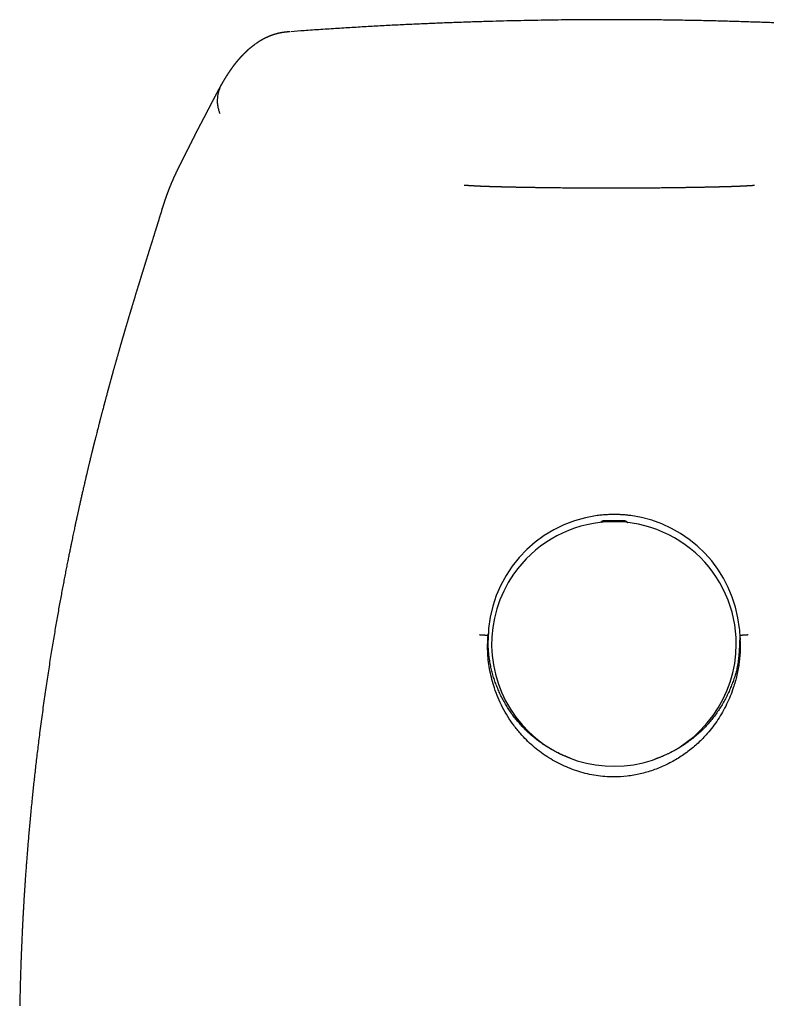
# Model space of a CAD drawing. Header units: millimetres. Extents: x 8 to 572, y 12 to 522.
# Tile 38 of 42: x 279 to 310, y 481 to 522. Entities that reach past the tile are written whole.
import ezdxf

# ---------------------------------------------------------------- set-up
doc = ezdxf.new("R2010")
doc.units = ezdxf.units.MM

msp = doc.modelspace()

# ---------------------------------------------------------------- linework, layer by layer
at = {"color": 7, "linetype": 'Continuous', "lineweight": 30}
for p, q in [((284.777, 514.846), (284.775, 514.84)), ((284.687, 514.557), (284.689, 514.565)), ((303.009, 501.499), (303.009, 501.5)), ((306.929, 500.179), (306.92, 500.187)), ((299.343, 499.31), (299.336, 499.3)), ((298.268, 496.688), (298.271, 496.736)), ((308.77, 496.738), (308.778, 496.568))]:
    msp.add_line(p, q, dxfattribs=at)
at = {"color": 7, "linetype": 'Continuous', "lineweight": 30, "flags": 128}
for points in [[(303.923, 501.538), (303.923, 501.538), (303.922, 501.538)], [(304.04, 501.5), (304.04, 501.499), (304.041, 501.5), (304.045, 501.503)]]:
    msp.add_lwpolyline(points, dxfattribs=at)
at = {"color": 7, "linetype": 'Continuous', "lineweight": 30}
for centre, radius, start, end in [((303.521, 496.543), 5.249, 97.6569, 179.9723), ((303.525, 496.544), 5.248, 5.3478, 82.3298), ((303.519, 496.399), 5.091, 48.0846, 145.1288), ((303.524, 496.387), 5.097, 359.9864, 48.0828), ((303.521, 496.387), 5.099, 145.1594, 359.9854)]:
    msp.add_arc(centre, radius, start, end, dxfattribs=at)
for points, knots in [([(303.401, 522.433), (303.261, 522.433), (302.941, 522.433), (302.439, 522.431), (301.891, 522.427), (301.335, 522.421), (300.773, 522.414), (300.206, 522.404), (299.635, 522.393), (299.055, 522.38), (298.462, 522.364), (297.858, 522.346), (297.24, 522.326), (296.614, 522.303), (295.98, 522.278), (295.337, 522.25), (294.685, 522.219), (294.025, 522.186), (293.356, 522.149), (292.679, 522.11), (291.993, 522.067), (291.299, 522.022), (290.652, 521.977), (290.235, 521.946), (290.053, 521.932)], [0, 0, 0, 0, 0.031805, 0.072469, 0.11373, 0.15559, 0.198053, 0.240348, 0.28323, 0.326703, 0.370768, 0.416346, 0.462546, 0.509369, 0.556819, 0.604896, 0.653602, 0.70294, 0.75291, 0.803514, 0.854753, 0.906628, 0.95914, 1, 1, 1, 1]), ([(316.78, 521.928), (316.696, 521.934), (316.437, 521.954), (315.999, 521.985), (315.463, 522.023), (314.918, 522.059), (314.364, 522.094), (313.801, 522.128), (313.229, 522.161), (312.649, 522.192), (312.059, 522.222), (311.461, 522.25), (310.854, 522.276), (310.238, 522.301), (309.614, 522.324), (308.981, 522.345), (308.339, 522.364), (307.677, 522.382), (306.996, 522.397), (306.296, 522.41), (305.585, 522.42), (304.865, 522.428), (304.136, 522.432), (303.647, 522.433), (303.4, 522.433)], [0, 0, 0, 0, 0.0187581, 0.0583015, 0.0984922, 0.1393304, 0.1808158, 0.2229485, 0.2657282, 0.3091548, 0.3532282, 0.397948, 0.4433142, 0.4893263, 0.5359842, 0.5832874, 0.6312356, 0.6798285, 0.7314262, 0.7837304, 0.8367405, 0.8904559, 0.944876, 1, 1, 1, 1]), ([(290.009, 521.93), (290.003, 521.929), (289.984, 521.928), (289.957, 521.926), (289.93, 521.924), (289.907, 521.922), (289.89, 521.92), (289.872, 521.918), (289.855, 521.917), (289.839, 521.915), (289.824, 521.913), (289.812, 521.912), (289.802, 521.911), (289.793, 521.91), (289.784, 521.909), (289.775, 521.907), (289.764, 521.906), (289.752, 521.904), (289.739, 521.903), (289.726, 521.901), (289.713, 521.899), (289.7, 521.896), (289.687, 521.894), (289.673, 521.892), (289.661, 521.89), (289.65, 521.888), (289.64, 521.886), (289.632, 521.885), (289.624, 521.883), (289.616, 521.882), (289.607, 521.88), (289.597, 521.878), (289.587, 521.876), (289.575, 521.873), (289.562, 521.871), (289.549, 521.868), (289.537, 521.865), (289.527, 521.863), (289.517, 521.86), (289.508, 521.858), (289.5, 521.856), (289.493, 521.854), (289.486, 521.853), (289.479, 521.851), (289.471, 521.849), (289.462, 521.846), (289.452, 521.844), (289.442, 521.841), (289.43, 521.838), (289.418, 521.834), (289.405, 521.831), (289.392, 521.827), (289.381, 521.824), (289.37, 521.82), (289.36, 521.817), (289.351, 521.814), (289.343, 521.812), (289.333, 521.809), (289.322, 521.805), (289.309, 521.801), (289.296, 521.796), (289.284, 521.792), (289.272, 521.788), (289.26, 521.784), (289.248, 521.779), (289.236, 521.775), (289.223, 521.77), (289.209, 521.765), (289.195, 521.759), (289.182, 521.754), (289.169, 521.749), (289.156, 521.744), (289.144, 521.739), (289.132, 521.734), (289.121, 521.729), (289.111, 521.725), (289.102, 521.72), (289.091, 521.716), (289.078, 521.71), (289.063, 521.703), (289.048, 521.696), (289.033, 521.689), (289.02, 521.683), (289.008, 521.678), (288.999, 521.673), (288.989, 521.668), (288.978, 521.663), (288.967, 521.657), (288.954, 521.65), (288.939, 521.643), (288.923, 521.634), (288.906, 521.625), (288.888, 521.616), (288.869, 521.605), (288.851, 521.595), (288.833, 521.585), (288.814, 521.574), (288.796, 521.564), (288.778, 521.553), (288.76, 521.542), (288.745, 521.533), (288.732, 521.525), (288.719, 521.517), (288.706, 521.509), (288.691, 521.499), (288.676, 521.489), (288.66, 521.479), (288.645, 521.469), (288.62, 521.452), (288.584, 521.427), (288.538, 521.394), (288.5, 521.366), (288.469, 521.343), (288.446, 521.325), (288.423, 521.307), (288.4, 521.288), (288.376, 521.269), (288.356, 521.253), (288.34, 521.239), (288.327, 521.228), (288.314, 521.217), (288.299, 521.205), (288.287, 521.194), (288.276, 521.184), (288.268, 521.177), (288.26, 521.17), (288.253, 521.164), (288.247, 521.158), (288.241, 521.153), (288.235, 521.147), (288.228, 521.141), (288.22, 521.134), (288.212, 521.126), (288.203, 521.118), (288.195, 521.111), (288.187, 521.103), (288.179, 521.096), (288.172, 521.089), (288.165, 521.082), (288.159, 521.076), (288.153, 521.071), (288.147, 521.065), (288.141, 521.06), (288.136, 521.054), (288.129, 521.048), (288.122, 521.041), (288.115, 521.034), (288.107, 521.026), (288.1, 521.019), (288.093, 521.012), (288.087, 521.006), (288.081, 521), (288.077, 520.995), (288.073, 520.991), (288.068, 520.987), (288.063, 520.982), (288.058, 520.977), (288.053, 520.972), (288.047, 520.966), (288.04, 520.958), (288.032, 520.95), (288.023, 520.94), (288.015, 520.932), (288.008, 520.924), (288.001, 520.918), (287.996, 520.911), (287.991, 520.906), (287.986, 520.901), (287.983, 520.897), (287.979, 520.894), (287.976, 520.89), (287.972, 520.886), (287.969, 520.882), (287.965, 520.878), (287.96, 520.873), (287.955, 520.867), (287.949, 520.86), (287.943, 520.854), (287.937, 520.847), (287.931, 520.841), (287.926, 520.836), (287.922, 520.831), (287.919, 520.827), (287.915, 520.823), (287.912, 520.819), (287.908, 520.815), (287.904, 520.81), (287.899, 520.804), (287.893, 520.798), (287.887, 520.791), (287.881, 520.784), (287.876, 520.778), (287.871, 520.772), (287.866, 520.767), (287.863, 520.763), (287.859, 520.758), (287.854, 520.752), (287.848, 520.745), (287.841, 520.737), (287.834, 520.729), (287.827, 520.721), (287.82, 520.713), (287.813, 520.704), (287.804, 520.694), (287.797, 520.685), (287.79, 520.677), (287.784, 520.67), (287.779, 520.663), (287.774, 520.657), (287.77, 520.652), (287.766, 520.647), (287.762, 520.642), (287.758, 520.637), (287.753, 520.63), (287.747, 520.623), (287.741, 520.616), (287.735, 520.608), (287.728, 520.599), (287.721, 520.59), (287.713, 520.581), (287.707, 520.572), (287.701, 520.564), (287.695, 520.556), (287.689, 520.549), (287.683, 520.541), (287.677, 520.534), (287.671, 520.526), (287.666, 520.519), (287.661, 520.513), (287.656, 520.506), (287.651, 520.499), (287.646, 520.492), (287.639, 520.484), (287.633, 520.475), (287.626, 520.466), (287.62, 520.458), (287.615, 520.451), (287.609, 520.443), (287.603, 520.435), (287.597, 520.426), (287.59, 520.416), (287.583, 520.407), (287.577, 520.399), (287.572, 520.392), (287.568, 520.386), (287.564, 520.38), (287.56, 520.375), (287.557, 520.371), (287.554, 520.367), (287.552, 520.363), (287.549, 520.359), (287.545, 520.354), (287.54, 520.347), (287.535, 520.34), (287.529, 520.331), (287.522, 520.32), (287.514, 520.309), (287.505, 520.297), (287.498, 520.286), (287.491, 520.276), (287.484, 520.266), (287.478, 520.257), (287.472, 520.248), (287.465, 520.238), (287.457, 520.226), (287.449, 520.214), (287.441, 520.201), (287.432, 520.188), (287.424, 520.176), (287.416, 520.164), (287.409, 520.153), (287.403, 520.144), (287.398, 520.136), (287.393, 520.129), (287.388, 520.121), (287.383, 520.112), (287.377, 520.103), (287.37, 520.093), (287.364, 520.083), (287.357, 520.073), (287.351, 520.063), (287.344, 520.052), (287.338, 520.042), (287.332, 520.032), (287.326, 520.023), (287.321, 520.015), (287.316, 520.007), (287.311, 519.999), (287.306, 519.99), (287.3, 519.981), (287.294, 519.972), (287.289, 519.963), (287.283, 519.954), (287.278, 519.945), (287.273, 519.937), (287.268, 519.928), (287.263, 519.92), (287.258, 519.911), (287.253, 519.903), (287.248, 519.895), (287.243, 519.886), (287.238, 519.877), (287.232, 519.869), (287.227, 519.859), (287.222, 519.85), (287.216, 519.841), (287.212, 519.834), (287.209, 519.828), (287.206, 519.824), (287.204, 519.82), (287.202, 519.816), (287.199, 519.812), (287.197, 519.808), (287.194, 519.802), (287.19, 519.796), (287.185, 519.788), (287.181, 519.781), (287.178, 519.776), (287.177, 519.774)], [0, 0, 0, 0, 0.001152, 0.003476, 0.005623, 0.007606, 0.010004, 0.012464, 0.015021, 0.017675, 0.020228, 0.02252, 0.024137, 0.025605, 0.027209, 0.029068, 0.031183, 0.033554, 0.036124, 0.038792, 0.041553, 0.044409, 0.047328, 0.050038, 0.052885, 0.055358, 0.057455, 0.059176, 0.060852, 0.062712, 0.064786, 0.067076, 0.06958, 0.072328, 0.075373, 0.078717, 0.081513, 0.084147, 0.086558, 0.088747, 0.090714, 0.092458, 0.093989, 0.095491, 0.097757, 0.100119, 0.102579, 0.105182, 0.108121, 0.111418, 0.115071, 0.118186, 0.121241, 0.124086, 0.126721, 0.129146, 0.131361, 0.133418, 0.136957, 0.14043, 0.143857, 0.147464, 0.150476, 0.153643, 0.157001, 0.160636, 0.16425, 0.168104, 0.172122, 0.176022, 0.17978, 0.183394, 0.186858, 0.190409, 0.193666, 0.196629, 0.199325, 0.201938, 0.206481, 0.210866, 0.215283, 0.219968, 0.224921, 0.227475, 0.23032, 0.233458, 0.236888, 0.240558, 0.244164, 0.249602, 0.254761, 0.259701, 0.266069, 0.272153, 0.278144, 0.284409, 0.290338, 0.296467, 0.302724, 0.309069, 0.313832, 0.318314, 0.322526, 0.326589, 0.332197, 0.337576, 0.34287, 0.348191, 0.35354, 0.36963, 0.38599, 0.402645, 0.41109, 0.419616, 0.428227, 0.436926, 0.445717, 0.454648, 0.459513, 0.464495, 0.469609, 0.475027, 0.480796, 0.484118, 0.487491, 0.490592, 0.493366, 0.495923, 0.498158, 0.500391, 0.503335, 0.506393, 0.509681, 0.513315, 0.516414, 0.519727, 0.52309, 0.526139, 0.528861, 0.531255, 0.533526, 0.536084, 0.538304, 0.540708, 0.543288, 0.545828, 0.549426, 0.552725, 0.555723, 0.558491, 0.561159, 0.56373, 0.565374, 0.566986, 0.568836, 0.571043, 0.573028, 0.575233, 0.577658, 0.580275, 0.584424, 0.588221, 0.591668, 0.594764, 0.59751, 0.59997, 0.60228, 0.603991, 0.605612, 0.607143, 0.608583, 0.609956, 0.61152, 0.613346, 0.615435, 0.617786, 0.6204, 0.623231, 0.625903, 0.628331, 0.630515, 0.632303, 0.633886, 0.635277, 0.63676, 0.638447, 0.64034, 0.642633, 0.645168, 0.647947, 0.650696, 0.653184, 0.655373, 0.65731, 0.658994, 0.660426, 0.662913, 0.665689, 0.668754, 0.672108, 0.675044, 0.678244, 0.681707, 0.685434, 0.689425, 0.692179, 0.694842, 0.697282, 0.699499, 0.701491, 0.70326, 0.705082, 0.707164, 0.709527, 0.712169, 0.715092, 0.718157, 0.721067, 0.724797, 0.728213, 0.731316, 0.734105, 0.737088, 0.739967, 0.742769, 0.745495, 0.748144, 0.750869, 0.752993, 0.755314, 0.757834, 0.760553, 0.763329, 0.766757, 0.769949, 0.772904, 0.775435, 0.778174, 0.781143, 0.784341, 0.78777, 0.791428, 0.79397, 0.796351, 0.798542, 0.800543, 0.802354, 0.803948, 0.805359, 0.806586, 0.807728, 0.809658, 0.811962, 0.814639, 0.817691, 0.821116, 0.825567, 0.829688, 0.833477, 0.836935, 0.840061, 0.843085, 0.846332, 0.849802, 0.853488, 0.857912, 0.862267, 0.866554, 0.870771, 0.874832, 0.878627, 0.881392, 0.883995, 0.886436, 0.888948, 0.891745, 0.894827, 0.898195, 0.901449, 0.904742, 0.908074, 0.911444, 0.914826, 0.918014, 0.920966, 0.923681, 0.926161, 0.92867, 0.931504, 0.934664, 0.937375, 0.940285, 0.943194, 0.94596, 0.948584, 0.951065, 0.954016, 0.956736, 0.959237, 0.961765, 0.964418, 0.967196, 0.96993, 0.972775, 0.975728, 0.978547, 0.981085, 0.982528, 0.983861, 0.985084, 0.986198, 0.987347, 0.988807, 0.990585, 0.992679, 0.995214, 0.998097, 1, 1, 1, 1]), ([(287.177, 519.769), (287.176, 519.768), (287.173, 519.762), (287.168, 519.754), (287.163, 519.744), (287.158, 519.735), (287.154, 519.728), (287.15, 519.722), (287.148, 519.718), (287.145, 519.714), (287.144, 519.71), (287.142, 519.708), (287.14, 519.704), (287.137, 519.699), (287.133, 519.692), (287.129, 519.685), (287.124, 519.676), (287.114, 519.657), (287.097, 519.628), (287.078, 519.594), (287.063, 519.565), (287.05, 519.542), (287.037, 519.518), (287.024, 519.495), (287.011, 519.471), (287, 519.45), (286.99, 519.432), (286.982, 519.417), (286.975, 519.403), (286.967, 519.388), (286.958, 519.372), (286.948, 519.353), (286.937, 519.332), (286.927, 519.314), (286.919, 519.299), (286.913, 519.287), (286.907, 519.276), (286.901, 519.264), (286.895, 519.252), (286.889, 519.241), (286.883, 519.23), (286.878, 519.221), (286.874, 519.213), (286.87, 519.205), (286.865, 519.196), (286.86, 519.185), (286.853, 519.173), (286.847, 519.16), (286.839, 519.147), (286.832, 519.132), (286.824, 519.117), (286.815, 519.101), (286.806, 519.083), (286.796, 519.063), (286.784, 519.039), (286.77, 519.014), (286.757, 518.989), (286.745, 518.964), (286.732, 518.94), (286.72, 518.916), (286.707, 518.892), (286.694, 518.868), (286.682, 518.844), (286.671, 518.822), (286.661, 518.803), (286.652, 518.786), (286.642, 518.768), (286.633, 518.749), (286.622, 518.728), (286.61, 518.705), (286.597, 518.681), (286.585, 518.656), (286.572, 518.632), (286.56, 518.608), (286.548, 518.585), (286.536, 518.563), (286.525, 518.54), (286.512, 518.517), (286.502, 518.497), (286.494, 518.482), (286.488, 518.471), (286.483, 518.461), (286.479, 518.453), (286.475, 518.444), (286.47, 518.435), (286.465, 518.425), (286.459, 518.414), (286.452, 518.402), (286.446, 518.389), (286.438, 518.375), (286.429, 518.358), (286.419, 518.339), (286.41, 518.32), (286.4, 518.302), (286.391, 518.284), (286.381, 518.266), (286.371, 518.247), (286.361, 518.228), (286.353, 518.212), (286.345, 518.198), (286.338, 518.185), (286.331, 518.171), (286.323, 518.156), (286.315, 518.14), (286.306, 518.124), (286.298, 518.108), (286.291, 518.094), (286.284, 518.081), (286.278, 518.07), (286.273, 518.06), (286.268, 518.05), (286.263, 518.041), (286.258, 518.032), (286.253, 518.023), (286.249, 518.014), (286.244, 518.004), (286.238, 517.994), (286.232, 517.983), (286.226, 517.97), (286.219, 517.956), (286.211, 517.942), (286.204, 517.928), (286.197, 517.916), (286.192, 517.905), (286.186, 517.894), (286.18, 517.882), (286.173, 517.868), (286.164, 517.852), (286.155, 517.833), (286.144, 517.814), (286.133, 517.792), (286.122, 517.771), (286.112, 517.75), (286.101, 517.73), (286.092, 517.711), (286.083, 517.694), (286.074, 517.677), (286.065, 517.659), (286.056, 517.641), (286.046, 517.621), (286.038, 517.604), (286.031, 517.591), (286.027, 517.583), (286.024, 517.577), (286.021, 517.571), (286.018, 517.565), (286.015, 517.559), (286.011, 517.552), (286.007, 517.543), (286.002, 517.534), (285.998, 517.525), (285.993, 517.516), (285.989, 517.508), (285.985, 517.5), (285.982, 517.493), (285.978, 517.486), (285.974, 517.478), (285.969, 517.469), (285.964, 517.459), (285.959, 517.448), (285.954, 517.438), (285.949, 517.427), (285.944, 517.417), (285.939, 517.408), (285.935, 517.399), (285.931, 517.391), (285.927, 517.383), (285.922, 517.374), (285.918, 517.366), (285.914, 517.358), (285.91, 517.35), (285.907, 517.344), (285.904, 517.337), (285.9, 517.33), (285.896, 517.321), (285.891, 517.313), (285.887, 517.304), (285.883, 517.295), (285.879, 517.288), (285.876, 517.281), (285.872, 517.273), (285.868, 517.265), (285.862, 517.254), (285.857, 517.243), (285.85, 517.23), (285.843, 517.216), (285.836, 517.201), (285.829, 517.187), (285.822, 517.173), (285.815, 517.159), (285.808, 517.145), (285.801, 517.131), (285.793, 517.116), (285.785, 517.1), (285.778, 517.086), (285.772, 517.073), (285.766, 517.062), (285.762, 517.053), (285.757, 517.044), (285.752, 517.035), (285.747, 517.025), (285.742, 517.014), (285.736, 517.003), (285.73, 516.991), (285.725, 516.981), (285.72, 516.971), (285.716, 516.962), (285.711, 516.953), (285.705, 516.942), (285.7, 516.93), (285.693, 516.917), (285.686, 516.904), (285.68, 516.891), (285.673, 516.878), (285.667, 516.866), (285.66, 516.853), (285.654, 516.839), (285.646, 516.825), (285.639, 516.81), (285.631, 516.795), (285.623, 516.779), (285.615, 516.764), (285.607, 516.748), (285.599, 516.732), (285.592, 516.718), (285.585, 516.703), (285.577, 516.689), (285.569, 516.673), (285.56, 516.655), (285.551, 516.636), (285.54, 516.616), (285.53, 516.594), (285.519, 516.573), (285.509, 516.553), (285.499, 516.533), (285.489, 516.514), (285.48, 516.495), (285.471, 516.477), (285.463, 516.461), (285.454, 516.444), (285.446, 516.426), (285.436, 516.408), (285.426, 516.387), (285.416, 516.366), (285.405, 516.344), (285.394, 516.321), (285.382, 516.297), (285.369, 516.272), (285.357, 516.247), (285.345, 516.223), (285.335, 516.202), (285.327, 516.185), (285.32, 516.17), (285.312, 516.153), (285.303, 516.135), (285.294, 516.116), (285.284, 516.096), (285.275, 516.076), (285.265, 516.056), (285.256, 516.037), (285.248, 516.02), (285.24, 516.002), (285.232, 515.986), (285.225, 515.971), (285.218, 515.956), (285.211, 515.942), (285.205, 515.928), (285.199, 515.915), (285.192, 515.9), (285.185, 515.883), (285.176, 515.865), (285.168, 515.846), (285.159, 515.828), (285.152, 515.811), (285.145, 515.797), (285.139, 515.783), (285.134, 515.771), (285.129, 515.76), (285.125, 515.75), (285.12, 515.74), (285.115, 515.727), (285.108, 515.712), (285.101, 515.696), (285.093, 515.677), (285.083, 515.656), (285.074, 515.633), (285.064, 515.611), (285.055, 515.589), (285.048, 515.571), (285.041, 515.557), (285.037, 515.545), (285.032, 515.534), (285.027, 515.523), (285.023, 515.511), (285.018, 515.499), (285.012, 515.485), (285.006, 515.472), (285.001, 515.457), (284.994, 515.441), (284.988, 515.425), (284.982, 515.41), (284.976, 515.396), (284.971, 515.383), (284.966, 515.369), (284.96, 515.355), (284.953, 515.338), (284.946, 515.32), (284.939, 515.3), (284.932, 515.282), (284.925, 515.264), (284.919, 515.248), (284.913, 515.233), (284.908, 515.219), (284.903, 515.206), (284.899, 515.196), (284.895, 515.186), (284.892, 515.176), (284.888, 515.166), (284.883, 515.153), (284.878, 515.138), (284.873, 515.123), (284.867, 515.108), (284.862, 515.093), (284.857, 515.08), (284.852, 515.066), (284.847, 515.052), (284.842, 515.037), (284.837, 515.022), (284.832, 515.008), (284.828, 514.996), (284.824, 514.985), (284.821, 514.977), (284.819, 514.97), (284.817, 514.965), (284.815, 514.96), (284.813, 514.954), (284.81, 514.946), (284.807, 514.936), (284.803, 514.925), (284.798, 514.911), (284.793, 514.894), (284.786, 514.875), (284.781, 514.858), (284.778, 514.849), (284.777, 514.846)], [0, 0, 0, 0, 0.001488, 0.004742, 0.007666, 0.01026, 0.012524, 0.014072, 0.015417, 0.016558, 0.017496, 0.01824, 0.018968, 0.020688, 0.022627, 0.024787, 0.027167, 0.029716, 0.041033, 0.052156, 0.058721, 0.065252, 0.071776, 0.078368, 0.085033, 0.091678, 0.095953, 0.100057, 0.103991, 0.107867, 0.111906, 0.117453, 0.123289, 0.129349, 0.132453, 0.135605, 0.138806, 0.142056, 0.145331, 0.148426, 0.151138, 0.153649, 0.155959, 0.15807, 0.160015, 0.16321, 0.166507, 0.169907, 0.17351, 0.177381, 0.181443, 0.185763, 0.19034, 0.195174, 0.20212, 0.20886, 0.215395, 0.221724, 0.227878, 0.234064, 0.240318, 0.246632, 0.252738, 0.258509, 0.262809, 0.267132, 0.271663, 0.276401, 0.281339, 0.287187, 0.29314, 0.299199, 0.305273, 0.311067, 0.316561, 0.321754, 0.327098, 0.332694, 0.338544, 0.34129, 0.343803, 0.346079, 0.348117, 0.349947, 0.352043, 0.354407, 0.357037, 0.359932, 0.362902, 0.365828, 0.370335, 0.374732, 0.379035, 0.382972, 0.387055, 0.391282, 0.395628, 0.399803, 0.403727, 0.406374, 0.409111, 0.412079, 0.415278, 0.418708, 0.422358, 0.425659, 0.428654, 0.431343, 0.433726, 0.435804, 0.437718, 0.439616, 0.441497, 0.443361, 0.44527, 0.447032, 0.44906, 0.451353, 0.453912, 0.456736, 0.459751, 0.462501, 0.464989, 0.467212, 0.469206, 0.471169, 0.474252, 0.477399, 0.480801, 0.484745, 0.488853, 0.49292, 0.496944, 0.500868, 0.504319, 0.507544, 0.510677, 0.513888, 0.517256, 0.521024, 0.525202, 0.526942, 0.528453, 0.529733, 0.530783, 0.531735, 0.532927, 0.534378, 0.535935, 0.537708, 0.539514, 0.541201, 0.54277, 0.54422, 0.545667, 0.547026, 0.54856, 0.550303, 0.552256, 0.554326, 0.556224, 0.55852, 0.560454, 0.562085, 0.563807, 0.565301, 0.566899, 0.5686, 0.570356, 0.571947, 0.573323, 0.574514, 0.57575, 0.577247, 0.578864, 0.580688, 0.582454, 0.584075, 0.585549, 0.586878, 0.588136, 0.59001, 0.592059, 0.594283, 0.596586, 0.599697, 0.60259, 0.605283, 0.608048, 0.610978, 0.613565, 0.616362, 0.619376, 0.62255, 0.625507, 0.628176, 0.630072, 0.631795, 0.633521, 0.635355, 0.637295, 0.639342, 0.641683, 0.643915, 0.645937, 0.647747, 0.649415, 0.651248, 0.653322, 0.655635, 0.658063, 0.660774, 0.66328, 0.665587, 0.667892, 0.670314, 0.672853, 0.675506, 0.678267, 0.681135, 0.684111, 0.687116, 0.689914, 0.692925, 0.695625, 0.698132, 0.700723, 0.703782, 0.706971, 0.710398, 0.714098, 0.718036, 0.721883, 0.725559, 0.729063, 0.732551, 0.73587, 0.739028, 0.742024, 0.744888, 0.74791, 0.751262, 0.754848, 0.758582, 0.762439, 0.766421, 0.770438, 0.775002, 0.779377, 0.783504, 0.787308, 0.789697, 0.792257, 0.795054, 0.798087, 0.801342, 0.804536, 0.808073, 0.811365, 0.814453, 0.817558, 0.820232, 0.822931, 0.825522, 0.827962, 0.830251, 0.832475, 0.834523, 0.836893, 0.839586, 0.8426, 0.845792, 0.848845, 0.851341, 0.853727, 0.855945, 0.857928, 0.859674, 0.861183, 0.86258, 0.864704, 0.867075, 0.869692, 0.872423, 0.876217, 0.879743, 0.883171, 0.886569, 0.889906, 0.891737, 0.89354, 0.895312, 0.897056, 0.898789, 0.90071, 0.90287, 0.904956, 0.907226, 0.909679, 0.912269, 0.914696, 0.916907, 0.918902, 0.9207, 0.923065, 0.925662, 0.928491, 0.93155, 0.93466, 0.937134, 0.939567, 0.941951, 0.944131, 0.946055, 0.947695, 0.949095, 0.950499, 0.952038, 0.954044, 0.95624, 0.958596, 0.960898, 0.963106, 0.965219, 0.967176, 0.969254, 0.971483, 0.973863, 0.975833, 0.977685, 0.979316, 0.980728, 0.981526, 0.982231, 0.982927, 0.983846, 0.985001, 0.986393, 0.988021, 0.990221, 0.992743, 0.995588, 0.998756, 1, 1, 1, 1]), ([(287.179, 519.773), (287.17, 519.758), (287.137, 519.704), (287.093, 519.607), (287.049, 519.487), (287.017, 519.37), (286.996, 519.26), (286.984, 519.156), (286.98, 519.061), (286.982, 518.965), (286.992, 518.871), (287.009, 518.78), (287.028, 518.701), (287.048, 518.634), (287.066, 518.577), (287.078, 518.543), (287.083, 518.527)], [0, 0, 0, 0, 0.041175, 0.146309, 0.245837, 0.339317, 0.426349, 0.506742, 0.580542, 0.648, 0.728715, 0.799776, 0.862006, 0.915969, 0.961951, 1, 1, 1, 1]), ([(297.283, 515.535), (297.283, 515.535), (297.282, 515.535), (297.285, 515.535), (297.289, 515.534), (297.296, 515.534), (297.304, 515.533), (297.314, 515.533), (297.324, 515.532), (297.337, 515.531), (297.353, 515.53), (297.378, 515.528), (297.407, 515.526), (297.441, 515.524), (297.477, 515.522), (297.516, 515.519), (297.552, 515.517), (297.585, 515.515), (297.611, 515.514), (297.635, 515.512), (297.657, 515.511), (297.677, 515.51), (297.695, 515.509), (297.713, 515.508), (297.728, 515.507), (297.743, 515.506), (297.758, 515.505), (297.774, 515.505), (297.793, 515.504), (297.816, 515.503), (297.839, 515.501), (297.862, 515.5), (297.884, 515.499), (297.904, 515.498), (297.925, 515.497), (297.947, 515.496), (297.97, 515.495), (297.993, 515.494), (298.017, 515.493), (298.04, 515.492), (298.059, 515.492), (298.075, 515.491), (298.09, 515.49), (298.106, 515.49), (298.124, 515.489), (298.143, 515.488), (298.161, 515.488), (298.178, 515.487), (298.202, 515.486), (298.23, 515.485), (298.257, 515.484), (298.285, 515.483), (298.319, 515.482), (298.358, 515.481), (298.395, 515.48), (298.427, 515.479), (298.453, 515.478), (298.474, 515.477), (298.493, 515.477), (298.511, 515.476), (298.527, 515.476), (298.541, 515.475), (298.556, 515.475), (298.572, 515.475), (298.591, 515.474), (298.614, 515.473), (298.639, 515.473), (298.665, 515.472), (298.694, 515.471), (298.726, 515.47), (298.759, 515.469), (298.786, 515.469), (298.808, 515.468), (298.824, 515.468), (298.839, 515.467), (298.855, 515.467), (298.874, 515.466), (298.896, 515.466), (298.926, 515.465), (298.963, 515.464), (299.008, 515.463), (299.053, 515.462), (299.098, 515.461), (299.143, 515.46), (299.183, 515.459), (299.216, 515.458), (299.241, 515.458), (299.262, 515.457), (299.283, 515.457), (299.306, 515.456), (299.334, 515.456), (299.366, 515.455), (299.403, 515.454), (299.442, 515.454), (299.482, 515.453), (299.523, 515.452), (299.567, 515.451), (299.613, 515.45), (299.663, 515.449), (299.712, 515.448), (299.759, 515.448), (299.8, 515.447), (299.834, 515.446), (299.861, 515.446), (299.881, 515.445), (299.898, 515.445), (299.914, 515.445), (299.932, 515.445), (299.954, 515.444), (299.979, 515.444), (300.007, 515.443), (300.038, 515.443), (300.074, 515.442), (300.117, 515.441), (300.165, 515.441), (300.22, 515.44), (300.282, 515.439), (300.349, 515.438), (300.423, 515.437), (300.505, 515.436), (300.593, 515.435), (300.691, 515.433), (300.796, 515.432), (300.91, 515.431), (301.032, 515.429), (301.162, 515.428), (301.3, 515.426), (301.446, 515.425), (301.6, 515.424), (301.754, 515.422), (301.908, 515.421), (302.06, 515.42), (302.218, 515.419), (302.382, 515.418), (302.553, 515.417), (302.727, 515.417), (302.902, 515.416), (303.08, 515.416), (303.23, 515.416), (303.321, 515.416), (303.352, 515.416)], [0, 0, 0, 0, 0.003719, 0.010292, 0.017414, 0.024636, 0.032349, 0.040226, 0.047431, 0.053928, 0.062988, 0.071548, 0.081668, 0.091857, 0.101722, 0.111409, 0.121825, 0.127898, 0.134048, 0.13986, 0.144712, 0.148962, 0.152931, 0.156651, 0.160505, 0.16337, 0.166362, 0.169858, 0.174162, 0.17924, 0.184697, 0.190097, 0.194842, 0.199008, 0.204111, 0.208991, 0.213932, 0.219434, 0.225354, 0.230683, 0.23531, 0.238611, 0.241855, 0.245328, 0.249869, 0.254226, 0.258541, 0.262261, 0.265389, 0.27208, 0.278967, 0.286393, 0.294717, 0.3037, 0.312113, 0.319791, 0.324638, 0.329127, 0.333248, 0.336996, 0.340371, 0.343372, 0.346099, 0.349544, 0.353455, 0.358148, 0.36345, 0.368748, 0.37399, 0.380768, 0.387408, 0.393157, 0.396754, 0.399655, 0.402182, 0.405191, 0.408727, 0.412792, 0.417387, 0.425179, 0.433311, 0.441302, 0.449149, 0.456853, 0.464315, 0.469344, 0.473462, 0.476669, 0.47984, 0.483691, 0.488224, 0.493441, 0.499343, 0.50569, 0.51204, 0.518386, 0.524726, 0.532193, 0.539652, 0.547104, 0.554397, 0.560322, 0.565221, 0.569092, 0.571931, 0.574094, 0.57634, 0.578692, 0.5821, 0.585711, 0.589525, 0.593766, 0.598908, 0.60489, 0.611717, 0.61939, 0.627915, 0.63712, 0.647154, 0.658022, 0.669729, 0.682514, 0.696179, 0.710729, 0.726167, 0.7425, 0.759415, 0.7772, 0.795858, 0.81539, 0.832651, 0.850542, 0.869065, 0.888217, 0.908, 0.928411, 0.948231, 0.968607, 0.989541, 1, 1, 1, 1]), ([(303.352, 515.416), (303.388, 515.416), (303.487, 515.416), (303.648, 515.416), (303.833, 515.416), (304.012, 515.417), (304.196, 515.417), (304.382, 515.418), (304.57, 515.419), (304.75, 515.42), (304.918, 515.422), (305.077, 515.423), (305.224, 515.424), (305.364, 515.425), (305.497, 515.427), (305.621, 515.428), (305.737, 515.429), (305.845, 515.431), (305.946, 515.432), (306.046, 515.433), (306.144, 515.434), (306.239, 515.436), (306.325, 515.437), (306.402, 515.438), (306.472, 515.439), (306.533, 515.44), (306.587, 515.441), (306.634, 515.441), (306.673, 515.442), (306.707, 515.443), (306.737, 515.443), (306.762, 515.444), (306.782, 515.444), (306.799, 515.444), (306.815, 515.444), (306.834, 515.445), (306.857, 515.445), (306.888, 515.446), (306.929, 515.446), (306.978, 515.447), (307.032, 515.448), (307.086, 515.449), (307.138, 515.45), (307.188, 515.451), (307.237, 515.452), (307.281, 515.453), (307.319, 515.454), (307.351, 515.454), (307.381, 515.455), (307.406, 515.456), (307.428, 515.456), (307.448, 515.456), (307.469, 515.457), (307.494, 515.457), (307.526, 515.458), (307.563, 515.459), (307.608, 515.46), (307.658, 515.461), (307.709, 515.462), (307.754, 515.463), (307.793, 515.464), (307.828, 515.465), (307.855, 515.466), (307.877, 515.466), (307.894, 515.467), (307.911, 515.467), (307.931, 515.468), (307.956, 515.468), (307.985, 515.469), (308.015, 515.47), (308.045, 515.471), (308.078, 515.472), (308.114, 515.473), (308.152, 515.474), (308.185, 515.475), (308.214, 515.475), (308.236, 515.476), (308.254, 515.477), (308.271, 515.477), (308.289, 515.478), (308.311, 515.478), (308.337, 515.479), (308.363, 515.48), (308.388, 515.481), (308.411, 515.481), (308.433, 515.482), (308.453, 515.483), (308.47, 515.483), (308.484, 515.484), (308.499, 515.484), (308.52, 515.485), (308.547, 515.486), (308.573, 515.487), (308.596, 515.488), (308.617, 515.489), (308.64, 515.49), (308.665, 515.491), (308.688, 515.491), (308.707, 515.492), (308.722, 515.493), (308.736, 515.493), (308.751, 515.494), (308.766, 515.495), (308.783, 515.495), (308.799, 515.496), (308.815, 515.497), (308.83, 515.498), (308.85, 515.498), (308.876, 515.5), (308.912, 515.501), (308.949, 515.503), (308.987, 515.505), (309.023, 515.507), (309.06, 515.509), (309.097, 515.511), (309.134, 515.513), (309.167, 515.515), (309.196, 515.517), (309.223, 515.519), (309.247, 515.52), (309.268, 515.521), (309.285, 515.522), (309.301, 515.524), (309.314, 515.524), (309.325, 515.525), (309.335, 515.526), (309.343, 515.526), (309.351, 515.527), (309.359, 515.527), (309.366, 515.528), (309.372, 515.528), (309.377, 515.528), (309.377, 515.528), (309.377, 515.529)], [0, 0, 0, 0, 0.012401, 0.034216, 0.055424, 0.076022, 0.09601, 0.118783, 0.140706, 0.161777, 0.181996, 0.200566, 0.218355, 0.235366, 0.251599, 0.267059, 0.281492, 0.295185, 0.308141, 0.320365, 0.333966, 0.346541, 0.358095, 0.368635, 0.378167, 0.386695, 0.394225, 0.400762, 0.40631, 0.410902, 0.415063, 0.418975, 0.421472, 0.423856, 0.426129, 0.428427, 0.431731, 0.436229, 0.441919, 0.449396, 0.457622, 0.465684, 0.473577, 0.481301, 0.488858, 0.496248, 0.501927, 0.507185, 0.511892, 0.516051, 0.519662, 0.522726, 0.525824, 0.53001, 0.53536, 0.541848, 0.548536, 0.558483, 0.567745, 0.575439, 0.582577, 0.588948, 0.594481, 0.597974, 0.601029, 0.603886, 0.607688, 0.612584, 0.618403, 0.624414, 0.630327, 0.636145, 0.64429, 0.652237, 0.659443, 0.665514, 0.670457, 0.673743, 0.677206, 0.681327, 0.686112, 0.691764, 0.698362, 0.703335, 0.708728, 0.714076, 0.718806, 0.722922, 0.726428, 0.729543, 0.734751, 0.741018, 0.746997, 0.751933, 0.756906, 0.762248, 0.768168, 0.774524, 0.778492, 0.781877, 0.7852, 0.788713, 0.792615, 0.796216, 0.800292, 0.804286, 0.807724, 0.81061, 0.818125, 0.826474, 0.835569, 0.844447, 0.852901, 0.86153, 0.871067, 0.879945, 0.888508, 0.896313, 0.903984, 0.911711, 0.918081, 0.924648, 0.93072, 0.936144, 0.940922, 0.94589, 0.95161, 0.958095, 0.965353, 0.973389, 0.982035, 0.991851, 1, 1, 1, 1]), ([(284.774, 514.836), (284.772, 514.83), (284.768, 514.817), (284.761, 514.798), (284.755, 514.779), (284.75, 514.761), (284.744, 514.745), (284.74, 514.73), (284.734, 514.712), (284.728, 514.693), (284.721, 514.671), (284.716, 514.654), (284.712, 514.643), (284.71, 514.636), (284.707, 514.627), (284.704, 514.617), (284.7, 514.603), (284.695, 514.588), (284.691, 514.575), (284.689, 514.567), (284.689, 514.566)], [0, 0, 0, 0, 0.078111, 0.165471, 0.244365, 0.313621, 0.376491, 0.436361, 0.493318, 0.583321, 0.665961, 0.744067, 0.76625, 0.788335, 0.815163, 0.848501, 0.888351, 0.934713, 0.987586, 1, 1, 1, 1]), ([(284.686, 514.557), (284.685, 514.555), (284.677, 514.527), (284.661, 514.475), (284.638, 514.399), (284.615, 514.324), (284.595, 514.258), (284.578, 514.205), (284.565, 514.162), (284.552, 514.119), (284.538, 514.075), (284.525, 514.031), (284.512, 513.992), (284.503, 513.962), (284.496, 513.938), (284.49, 513.92), (284.485, 513.904), (284.481, 513.889), (284.476, 513.873), (284.469, 513.854), (284.463, 513.831), (284.456, 513.809), (284.449, 513.788), (284.444, 513.77), (284.438, 513.751), (284.432, 513.732), (284.425, 513.711), (284.419, 513.69), (284.412, 513.668), (284.404, 513.643), (284.396, 513.617), (284.388, 513.591), (284.379, 513.564), (284.37, 513.532), (284.359, 513.5), (284.349, 513.465), (284.337, 513.428), (284.326, 513.391), (284.314, 513.354), (284.302, 513.316), (284.29, 513.276), (284.276, 513.232), (284.262, 513.187), (284.249, 513.144), (284.236, 513.102), (284.222, 513.058), (284.208, 513.013), (284.194, 512.969), (284.182, 512.929), (284.171, 512.896), (284.162, 512.866), (284.153, 512.837), (284.144, 512.808), (284.134, 512.777), (284.125, 512.748), (284.116, 512.72), (284.107, 512.691), (284.098, 512.662), (284.089, 512.633), (284.081, 512.607), (284.073, 512.581), (284.065, 512.554), (284.055, 512.522), (284.045, 512.49), (284.036, 512.461), (284.028, 512.435), (284.02, 512.411), (284.013, 512.387), (284.005, 512.362), (283.996, 512.335), (283.987, 512.304), (283.976, 512.27), (283.964, 512.232), (283.952, 512.193), (283.94, 512.154), (283.929, 512.119), (283.919, 512.087), (283.91, 512.056), (283.901, 512.028), (283.893, 512.002), (283.885, 511.977), (283.877, 511.949), (283.867, 511.919), (283.857, 511.887), (283.848, 511.856), (283.839, 511.827), (283.83, 511.8), (283.822, 511.774), (283.814, 511.747), (283.805, 511.718), (283.795, 511.686), (283.785, 511.651), (283.774, 511.618), (283.763, 511.582), (283.752, 511.546), (283.74, 511.508), (283.729, 511.472), (283.719, 511.439), (283.709, 511.408), (283.7, 511.378), (283.691, 511.348), (283.681, 511.315), (283.67, 511.278), (283.657, 511.237), (283.645, 511.196), (283.633, 511.158), (283.622, 511.123), (283.611, 511.087), (283.599, 511.047), (283.585, 511.001), (283.57, 510.951), (283.554, 510.899), (283.539, 510.849), (283.525, 510.803), (283.513, 510.765), (283.502, 510.728), (283.489, 510.687), (283.475, 510.64), (283.461, 510.592), (283.449, 510.552), (283.439, 510.518), (283.429, 510.487), (283.418, 510.451), (283.406, 510.409), (283.394, 510.37), (283.383, 510.334), (283.374, 510.303), (283.365, 510.275), (283.358, 510.252), (283.352, 510.231), (283.345, 510.209), (283.337, 510.182), (283.328, 510.15), (283.317, 510.113), (283.305, 510.072), (283.293, 510.033), (283.283, 509.999), (283.276, 509.975), (283.269, 509.953), (283.263, 509.932), (283.256, 509.91), (283.246, 509.875), (283.231, 509.825), (283.215, 509.77), (283.201, 509.723), (283.191, 509.69), (283.182, 509.66), (283.174, 509.631), (283.164, 509.599), (283.155, 509.566), (283.144, 509.531), (283.134, 509.494), (283.122, 509.455), (283.111, 509.418), (283.102, 509.387), (283.096, 509.365), (283.091, 509.347), (283.084, 509.327), (283.076, 509.298), (283.065, 509.261), (283.053, 509.22), (283.041, 509.177), (283.029, 509.135), (283.017, 509.096), (283.007, 509.061), (282.998, 509.03), (282.991, 509.005), (282.985, 508.985), (282.98, 508.966), (282.973, 508.943), (282.965, 508.914), (282.956, 508.883), (282.945, 508.846), (282.933, 508.806), (282.922, 508.765), (282.912, 508.73), (282.903, 508.699), (282.894, 508.668), (282.884, 508.633), (282.872, 508.592), (282.858, 508.544), (282.844, 508.493), (282.829, 508.441), (282.815, 508.391), (282.801, 508.342), (282.787, 508.294), (282.775, 508.25), (282.763, 508.209), (282.752, 508.168), (282.739, 508.123), (282.725, 508.074), (282.71, 508.019), (282.694, 507.965), (282.68, 507.913), (282.667, 507.865), (282.653, 507.817), (282.64, 507.77), (282.628, 507.727), (282.618, 507.692), (282.611, 507.664), (282.603, 507.636), (282.594, 507.604), (282.583, 507.565), (282.571, 507.521), (282.559, 507.476), (282.546, 507.429), (282.532, 507.38), (282.518, 507.329), (282.505, 507.28), (282.493, 507.236), (282.483, 507.201), (282.476, 507.174), (282.47, 507.154), (282.466, 507.137), (282.462, 507.121), (282.457, 507.103), (282.45, 507.08), (282.444, 507.055), (282.436, 507.028), (282.425, 506.986), (282.41, 506.929), (282.39, 506.856), (282.369, 506.778), (282.35, 506.709), (282.335, 506.652), (282.323, 506.608), (282.312, 506.565), (282.301, 506.526), (282.293, 506.495), (282.287, 506.472), (282.282, 506.454), (282.278, 506.437), (282.272, 506.414), (282.264, 506.384), (282.254, 506.347), (282.243, 506.306), (282.228, 506.248), (282.208, 506.173), (282.188, 506.096), (282.172, 506.035), (282.16, 505.989), (282.147, 505.942), (282.135, 505.894), (282.122, 505.845), (282.11, 505.797), (282.099, 505.756), (282.091, 505.723), (282.085, 505.702), (282.081, 505.686), (282.077, 505.669), (282.071, 505.648), (282.064, 505.62), (282.055, 505.586), (282.045, 505.547), (282.03, 505.488), (282.011, 505.414), (281.989, 505.326), (281.966, 505.237), (281.942, 505.141), (281.916, 505.037), (281.894, 504.952), (281.879, 504.888), (281.868, 504.848), (281.859, 504.809), (281.85, 504.773), (281.842, 504.743), (281.836, 504.718), (281.83, 504.693), (281.822, 504.661), (281.813, 504.624), (281.803, 504.586), (281.784, 504.508), (281.764, 504.426), (281.742, 504.338), (281.729, 504.282), (281.714, 504.22), (281.697, 504.15), (281.678, 504.073), (281.661, 504.002), (281.645, 503.937), (281.632, 503.882), (281.618, 503.823), (281.603, 503.762), (281.589, 503.7), (281.575, 503.642), (281.562, 503.589), (281.551, 503.542), (281.541, 503.501), (281.533, 503.466), (281.527, 503.439), (281.522, 503.418), (281.517, 503.397), (281.511, 503.372), (281.503, 503.34), (281.494, 503.3), (281.483, 503.251), (281.47, 503.195), (281.455, 503.133), (281.43, 503.026), (281.396, 502.879), (281.355, 502.698), (281.316, 502.526), (281.279, 502.364), (281.245, 502.211), (281.213, 502.066), (281.189, 501.957), (281.172, 501.88), (281.162, 501.833), (281.152, 501.787), (281.142, 501.743), (281.133, 501.701), (281.125, 501.665), (281.119, 501.636), (281.114, 501.614), (281.11, 501.597), (281.107, 501.581), (281.101, 501.556), (281.093, 501.519), (281.082, 501.468), (281.069, 501.405), (281.052, 501.329), (281.033, 501.237), (281.011, 501.135), (280.988, 501.027), (280.964, 500.914), (280.939, 500.795), (280.913, 500.667), (280.885, 500.533), (280.853, 500.378), (280.818, 500.203), (280.778, 500.006), (280.736, 499.798), (280.693, 499.577), (280.647, 499.343), (280.6, 499.102), (280.553, 498.853), (280.505, 498.596), (280.455, 498.331), (280.406, 498.058), (280.355, 497.777), (280.304, 497.488), (280.253, 497.193), (280.201, 496.892), (280.15, 496.585), (280.098, 496.27), (280.045, 495.946), (279.992, 495.611), (279.939, 495.267), (279.885, 494.915), (279.832, 494.555), (279.779, 494.189), (279.727, 493.817), (279.675, 493.439), (279.623, 493.054), (279.576, 492.688), (279.532, 492.342), (279.493, 492.019), (279.454, 491.698), (279.417, 491.382), (279.382, 491.075), (279.349, 490.778), (279.318, 490.489), (279.288, 490.207), (279.258, 489.912), (279.228, 489.605), (279.197, 489.288), (279.168, 488.982), (279.141, 488.686), (279.116, 488.401), (279.094, 488.131), (279.073, 487.877), (279.053, 487.637), (279.035, 487.407), (279.019, 487.187), (279.003, 486.976), (278.989, 486.774), (278.975, 486.582), (278.963, 486.4), (278.952, 486.227), (278.941, 486.065), (278.931, 485.913), (278.923, 485.771), (278.915, 485.638), (278.908, 485.524), (278.902, 485.428), (278.898, 485.349), (278.894, 485.276), (278.89, 485.21), (278.887, 485.153), (278.884, 485.102), (278.882, 485.064), (278.88, 485.035), (278.879, 485.01), (278.877, 484.981), (278.876, 484.946), (278.873, 484.905), (278.871, 484.857), (278.868, 484.802), (278.865, 484.738), (278.861, 484.664), (278.857, 484.581), (278.852, 484.489), (278.847, 484.389), (278.842, 484.281), (278.837, 484.166), (278.831, 484.042), (278.826, 483.909), (278.82, 483.768), (278.813, 483.618), (278.807, 483.454), (278.8, 483.275), (278.793, 483.08), (278.786, 482.875), (278.779, 482.659), (278.772, 482.44), (278.766, 482.218), (278.76, 481.994), (278.755, 481.762), (278.749, 481.53), (278.745, 481.376), (278.744, 481.301)], [0, 0, 0, 0, 0.000396, 0.003994, 0.007609, 0.011249, 0.014812, 0.016885, 0.018784, 0.020935, 0.022906, 0.02506, 0.026923, 0.028383, 0.029239, 0.030091, 0.030829, 0.031463, 0.032206, 0.033143, 0.034204, 0.035255, 0.036196, 0.037026, 0.037779, 0.038726, 0.039661, 0.040608, 0.041611, 0.042705, 0.043944, 0.045043, 0.046253, 0.047621, 0.049205, 0.050592, 0.052225, 0.054, 0.055501, 0.057037, 0.05881, 0.060743, 0.062683, 0.064477, 0.066188, 0.067968, 0.069972, 0.071855, 0.073399, 0.07479, 0.075952, 0.077045, 0.07827, 0.079503, 0.080753, 0.081763, 0.08293, 0.084135, 0.085281, 0.086326, 0.08724, 0.088289, 0.089532, 0.090785, 0.091963, 0.092958, 0.093906, 0.094816, 0.095756, 0.096757, 0.097909, 0.099234, 0.10061, 0.102244, 0.103682, 0.104956, 0.106134, 0.107271, 0.108421, 0.109251, 0.110169, 0.111175, 0.112281, 0.113493, 0.114639, 0.115623, 0.116642, 0.117566, 0.118489, 0.11951, 0.120722, 0.121956, 0.123157, 0.124337, 0.125668, 0.127034, 0.128299, 0.129462, 0.130513, 0.1316, 0.132556, 0.13367, 0.134968, 0.136442, 0.137901, 0.13916, 0.140338, 0.141466, 0.142869, 0.144426, 0.146134, 0.147944, 0.149639, 0.151188, 0.152492, 0.153479, 0.15486, 0.156565, 0.158147, 0.159531, 0.160539, 0.161458, 0.162646, 0.164043, 0.165532, 0.166513, 0.167529, 0.168493, 0.169245, 0.169782, 0.17052, 0.171396, 0.172411, 0.173582, 0.174912, 0.176392, 0.177339, 0.178094, 0.178733, 0.179404, 0.18011, 0.180853, 0.182744, 0.184838, 0.186118, 0.187158, 0.187985, 0.188879, 0.18988, 0.190993, 0.192033, 0.193172, 0.19441, 0.19574, 0.196639, 0.197301, 0.197762, 0.198286, 0.199239, 0.200431, 0.201727, 0.20306, 0.20443, 0.205568, 0.206707, 0.207673, 0.208432, 0.208987, 0.209489, 0.2102, 0.211121, 0.212131, 0.213064, 0.214541, 0.215775, 0.216797, 0.217751, 0.218654, 0.219659, 0.220907, 0.222419, 0.224006, 0.225569, 0.227109, 0.228622, 0.230017, 0.231409, 0.232598, 0.2338, 0.235114, 0.236601, 0.238262, 0.240062, 0.241491, 0.242925, 0.244366, 0.245812, 0.247149, 0.248195, 0.248962, 0.24969, 0.250654, 0.251854, 0.253202, 0.254538, 0.25586, 0.257398, 0.258915, 0.260411, 0.261829, 0.262782, 0.263567, 0.264182, 0.264629, 0.265061, 0.26558, 0.266258, 0.267058, 0.267855, 0.268638, 0.270792, 0.272862, 0.275135, 0.2777, 0.278947, 0.280252, 0.281587, 0.282735, 0.283653, 0.284341, 0.2848, 0.285213, 0.285872, 0.286782, 0.287932, 0.289139, 0.29033, 0.29308, 0.295748, 0.297089, 0.298448, 0.299826, 0.301224, 0.302642, 0.30408, 0.305457, 0.306302, 0.306924, 0.307325, 0.307739, 0.30836, 0.309171, 0.310181, 0.311373, 0.312578, 0.315318, 0.317875, 0.32025, 0.323183, 0.326227, 0.329373, 0.330586, 0.331766, 0.332912, 0.334017, 0.334889, 0.335468, 0.336204, 0.337146, 0.338255, 0.339381, 0.340512, 0.344994, 0.346548, 0.348141, 0.34993, 0.351937, 0.354163, 0.356608, 0.358151, 0.35977, 0.361465, 0.363235, 0.365077, 0.36681, 0.368336, 0.369655, 0.370911, 0.371898, 0.372645, 0.373226, 0.373767, 0.374482, 0.375373, 0.376558, 0.377958, 0.379571, 0.381398, 0.383358, 0.388864, 0.394091, 0.39904, 0.403711, 0.408107, 0.41226, 0.416183, 0.41756, 0.418907, 0.420222, 0.421507, 0.422748, 0.423809, 0.424614, 0.425229, 0.425694, 0.426141, 0.42658, 0.427885, 0.429327, 0.43092, 0.433291, 0.435934, 0.438847, 0.442031, 0.445213, 0.448627, 0.452271, 0.456143, 0.460162, 0.465595, 0.471222, 0.477043, 0.483494, 0.490168, 0.497063, 0.504181, 0.511522, 0.519085, 0.52687, 0.534878, 0.543108, 0.551561, 0.56008, 0.568813, 0.577761, 0.586925, 0.596476, 0.606249, 0.616246, 0.626466, 0.636909, 0.647382, 0.658071, 0.668976, 0.680096, 0.689147, 0.698336, 0.707469, 0.716393, 0.725109, 0.733467, 0.741624, 0.74958, 0.757335, 0.766577, 0.775517, 0.784154, 0.79249, 0.800522, 0.808252, 0.815264, 0.822007, 0.828481, 0.834686, 0.840622, 0.84629, 0.851688, 0.856818, 0.861679, 0.866271, 0.87052, 0.874509, 0.878238, 0.881709, 0.884103, 0.886354, 0.888408, 0.890249, 0.891877, 0.893291, 0.894492, 0.895108, 0.895763, 0.896581, 0.897567, 0.89872, 0.900041, 0.901581, 0.903384, 0.905452, 0.907783, 0.910378, 0.913237, 0.91623, 0.919466, 0.922946, 0.926668, 0.930634, 0.934844, 0.939296, 0.944476, 0.94995, 0.955718, 0.961782, 0.96814, 0.974176, 0.980456, 0.986979, 0.993747, 1, 1, 1, 1]), ([(303.129, 501.777), (303.097, 501.774), (303.033, 501.769), (302.931, 501.759), (302.86, 501.75), (302.821, 501.745)], [0, 0, 0, 0, 0.309981, 0.619961, 1, 1, 1, 1]), ([(303.009, 501.5), (303.016, 501.505), (303.032, 501.516), (303.061, 501.527), (303.093, 501.536), (303.115, 501.538), (303.126, 501.538)], [0, 0, 0, 0, 0.227159, 0.473128, 0.732955, 1, 1, 1, 1]), ([(303.126, 501.538), (303.184, 501.538), (303.298, 501.539), (303.466, 501.539), (303.625, 501.539), (303.777, 501.539), (303.875, 501.538), (303.922, 501.538)], [0, 0, 0, 0, 0.219844, 0.429926, 0.630064, 0.820122, 1, 1, 1, 1]), ([(303.918, 501.777), (303.868, 501.78), (303.768, 501.787), (303.628, 501.791), (303.496, 501.792), (303.374, 501.79), (303.251, 501.785), (303.17, 501.78), (303.129, 501.777)], [0, 0, 0, 0, 0.189849, 0.379853, 0.534679, 0.689589, 0.844752, 1, 1, 1, 1]), ([(304.225, 501.744), (304.198, 501.748), (304.143, 501.755), (304.04, 501.767), (303.965, 501.773), (303.918, 501.777)], [0, 0, 0, 0, 0.26933, 0.538661, 1, 1, 1, 1]), ([(303.922, 501.538), (303.934, 501.537), (303.956, 501.536), (303.987, 501.527), (304.016, 501.516), (304.032, 501.505), (304.04, 501.5)], [0, 0, 0, 0, 0.266676, 0.526324, 0.772407, 1, 1, 1, 1]), ([(302.969, 501.46), (302.974, 501.466), (302.986, 501.481), (303, 501.493), (303.009, 501.5)], [0, 0, 0, 0, 0.423834, 1, 1, 1, 1]), ([(304.04, 501.5), (304.047, 501.494), (304.06, 501.483), (304.074, 501.468), (304.08, 501.459), (304.081, 501.458)], [0, 0, 0, 0, 0.4531, 0.907549, 1, 1, 1, 1]), ([(308.749, 497.034), (308.752, 497.002), (308.761, 496.903), (308.765, 496.804), (308.767, 496.736)], [0, 0, 0, 0, 0.31626, 1, 1, 1, 1]), ([(298.271, 496.736), (298.271, 496.736), (298.27, 496.736), (298.266, 496.737), (298.258, 496.739), (298.246, 496.741), (298.23, 496.742), (298.211, 496.745), (298.189, 496.747), (298.163, 496.749), (298.135, 496.751), (298.105, 496.754), (298.073, 496.756), (298.041, 496.758), (298.009, 496.76), (297.977, 496.762), (297.946, 496.764), (297.926, 496.765), (297.917, 496.765)], [0, 0, 0, 0, 0.014291, 0.076467, 0.14055, 0.206238, 0.273177, 0.340967, 0.409175, 0.477355, 0.547197, 0.616545, 0.684943, 0.751973, 0.817269, 0.880523, 0.941493, 1, 1, 1, 1]), ([(303.516, 490.843), (303.392, 490.846), (303.144, 490.852), (302.775, 490.897), (302.412, 490.966), (302.055, 491.063), (301.707, 491.185), (301.368, 491.33), (301.04, 491.499), (300.725, 491.69), (300.424, 491.901), (300.138, 492.133), (299.869, 492.383), (299.601, 492.669), (299.341, 492.993), (299.094, 493.358), (298.876, 493.742), (298.689, 494.142), (298.542, 494.532), (298.43, 494.909), (298.348, 495.268), (298.29, 495.631), (298.258, 495.998), (298.248, 496.353), (298.263, 496.584), (298.27, 496.693)], [0, 0, 0, 0, 0.042127, 0.084087, 0.125954, 0.167783, 0.209609, 0.25145, 0.293313, 0.335194, 0.377084, 0.418971, 0.460843, 0.502689, 0.5529, 0.603151, 0.653434, 0.703729, 0.754009, 0.795884, 0.837722, 0.879519, 0.921282, 0.963028, 1, 1, 1, 1]), ([(298.272, 496.545), (298.272, 496.561), (298.272, 496.59), (298.273, 496.623), (298.273, 496.643), (298.273, 496.652), (298.274, 496.661), (298.274, 496.669), (298.274, 496.677), (298.274, 496.688), (298.275, 496.702), (298.275, 496.717), (298.276, 496.731), (298.276, 496.743), (298.276, 496.757), (298.277, 496.771), (298.278, 496.786), (298.278, 496.795), (298.278, 496.8), (298.278, 496.803), (298.279, 496.807), (298.279, 496.811), (298.279, 496.813), (298.278, 496.813), (298.278, 496.812), (298.278, 496.81), (298.278, 496.81), (298.278, 496.809), (298.278, 496.808), (298.278, 496.808), (298.278, 496.807), (298.278, 496.806), (298.277, 496.805), (298.277, 496.804), (298.277, 496.802), (298.277, 496.801), (298.277, 496.8), (298.277, 496.797), (298.276, 496.793), (298.276, 496.787), (298.275, 496.779), (298.274, 496.77), (298.274, 496.759), (298.273, 496.748), (298.272, 496.739), (298.272, 496.735)], [0, 0, 0, 0, 0.042002, 0.078431, 0.087052, 0.095293, 0.103153, 0.110633, 0.117734, 0.124456, 0.140002, 0.153988, 0.166428, 0.177344, 0.186769, 0.2039, 0.21939, 0.234114, 0.239039, 0.244029, 0.24912, 0.269306, 0.29669, 0.329303, 0.368686, 0.378306, 0.385561, 0.393168, 0.401128, 0.409441, 0.419134, 0.429268, 0.43984, 0.450853, 0.462305, 0.474196, 0.486528, 0.499299, 0.543002, 0.59598, 0.658232, 0.72976, 0.810564, 0.900644, 1, 1, 1, 1]), ([(308.767, 496.736), (308.777, 496.552), (308.796, 496.184), (308.752, 495.632), (308.657, 495.087), (308.491, 494.496), (308.235, 493.87), (307.872, 493.229), (307.465, 492.692), (307.038, 492.252), (306.615, 491.897), (306.157, 491.587), (305.669, 491.325), (305.156, 491.115), (304.622, 490.962), (304.074, 490.862), (303.702, 490.85), (303.516, 490.843)], [0, 0, 0, 0, 0.062332, 0.12467, 0.187085, 0.24959, 0.332987, 0.41637, 0.499638, 0.562103, 0.62463, 0.687176, 0.7497, 0.812181, 0.874644, 0.937186, 1, 1, 1, 1]), ([(308.769, 496.725), (308.769, 496.718), (308.772, 496.657), (308.772, 496.597), (308.772, 496.544)], [0, 0, 0, 0, 0.1145421, 1, 1, 1, 1]), ([(309.12, 496.766), (309.111, 496.766), (309.091, 496.765), (309.06, 496.763), (309.029, 496.761), (308.996, 496.759), (308.964, 496.757), (308.938, 496.755), (308.917, 496.753), (308.903, 496.752), (308.888, 496.751), (308.871, 496.75), (308.853, 496.748), (308.832, 496.746), (308.814, 496.744), (308.797, 496.743), (308.784, 496.741), (308.775, 496.739), (308.772, 496.738), (308.77, 496.738)], [0, 0, 0, 0, 0.060805, 0.124171, 0.189915, 0.257783, 0.327456, 0.398554, 0.434517, 0.470671, 0.506955, 0.543307, 0.602846, 0.665814, 0.731811, 0.800335, 0.870797, 0.942536, 1, 1, 1, 1]), ([(301.698, 491.626), (301.683, 491.631), (301.596, 491.661), (301.443, 491.726), (301.24, 491.818), (301.043, 491.918), (300.853, 492.025), (300.667, 492.14), (300.484, 492.264), (300.305, 492.396), (300.13, 492.538), (299.961, 492.687), (299.801, 492.841), (299.648, 493.001), (299.504, 493.165), (299.366, 493.336), (299.235, 493.513), (299.111, 493.697), (298.994, 493.886), (298.884, 494.082), (298.784, 494.281), (298.693, 494.481), (298.612, 494.684), (298.538, 494.891), (298.473, 495.102), (298.417, 495.316), (298.369, 495.534), (298.331, 495.754), (298.305, 495.95), (298.289, 496.119), (298.279, 496.261), (298.273, 496.403), (298.273, 496.498), (298.272, 496.545)], [0, 0, 0, 0, 0.0077106, 0.0429504, 0.0782556, 0.1123599, 0.1465232, 0.1808654, 0.2152679, 0.2503608, 0.285518, 0.3208702, 0.3562877, 0.3903093, 0.424389, 0.4589252, 0.4934614, 0.5282454, 0.5630294, 0.5982889, 0.6336136, 0.6676275, 0.7016997, 0.7362288, 0.7707579, 0.8055329, 0.840308, 0.8755539, 0.910864, 0.933115, 0.9553661, 0.977683, 1, 1, 1, 1]), ([(308.761, 496.545), (308.759, 496.479), (308.755, 496.349), (308.746, 496.154), (308.734, 495.958), (308.719, 495.784), (308.699, 495.632), (308.678, 495.502), (308.655, 495.383), (308.629, 495.276), (308.594, 495.146), (308.542, 494.979), (308.469, 494.776), (308.386, 494.568), (308.298, 494.361), (308.199, 494.157), (308.09, 493.956), (307.972, 493.759), (307.845, 493.566), (307.71, 493.378), (307.565, 493.196), (307.413, 493.02), (307.252, 492.85), (307.11, 492.714), (306.992, 492.608), (306.871, 492.503), (306.714, 492.378), (306.518, 492.235), (306.323, 492.106), (306.129, 491.99), (305.938, 491.885), (305.742, 491.789), (305.54, 491.7), (305.379, 491.635), (305.284, 491.603), (305.26, 491.595)], [0, 0, 0, 0, 0.0301954, 0.0603948, 0.0907299, 0.1210612, 0.1414017, 0.1617474, 0.1820849, 0.1975566, 0.2130285, 0.2440596, 0.2786346, 0.3132524, 0.3479961, 0.3827996, 0.4182356, 0.453739, 0.4894467, 0.5252229, 0.5611212, 0.5970898, 0.633275, 0.6695344, 0.6880864, 0.7066385, 0.7438183, 0.7812332, 0.8187262, 0.8522714, 0.8858733, 0.9196493, 0.9534852, 0.9880039, 1, 1, 1, 1])]:
    msp.add_open_spline(points, degree=3, knots=knots, dxfattribs=at)

doc.saveas('drawing.dxf')
